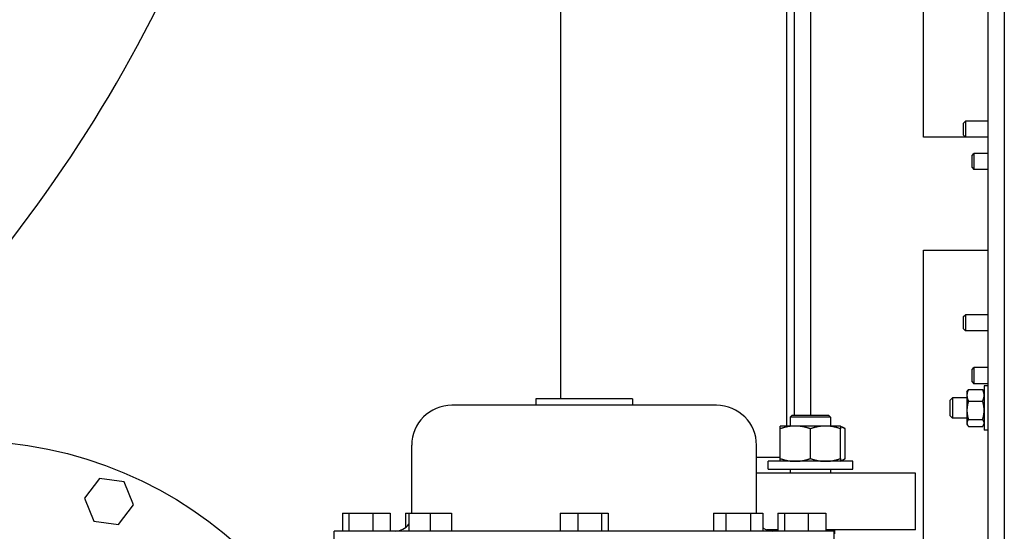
# Model space of a CAD drawing. Header units: inches. Extents: x 24 to 1128, y -69 to 748.
# Tile 101 of 256: x 199 to 215, y 209 to 217. Entities that reach past the tile are written whole.
import ezdxf

# ---------------------------------------------------------------- set-up
doc = ezdxf.new("R2010")
doc.units = ezdxf.units.IN
doc.header["$LTSCALE"] = 32
doc.header["$MEASUREMENT"] = 0
doc.layers.add('Visible (ANSI)', color=7, linetype='Continuous', lineweight=30)

msp = doc.modelspace()

# ---------------------------------------------------------------- linework, layer by layer
at = {"layer": 'Visible (ANSI)'}
for p, q in [((211.41537, 210.73806), (211.41537, 256.79617)), ((211.66537, 256.79617), (211.66537, 210.73806)), ((214.41537, 207.17117), (214.41537, 233.17117)), ((214.66537, 233.17117), (214.66537, 207.17117)), ((213.41537, 215.04617), (213.41537, 232.73816)), ((207.79087, 218.04617), (207.79087, 210.99161)), ((211.29087, 218.04617), (211.29087, 210.57006)), ((214.03537, 215.2655), (214.0651, 215.29617)), ((214.03537, 215.07684), (214.03537, 215.2655)), ((214.0651, 215.29617), (214.0651, 215.04617)), ((214.41537, 215.29617), (214.0651, 215.29617)), ((214.0651, 215.04617), (213.41537, 215.04617)), ((214.03537, 215.07684), (214.0651, 215.04617)), ((214.41537, 215.04617), (214.0651, 215.04617)), ((214.16537, 214.7655), (214.1951, 214.79617)), ((214.16537, 214.57684), (214.16537, 214.7655)), ((214.1951, 214.79617), (214.1951, 214.54617)), ((214.41537, 214.79617), (214.1951, 214.79617)), ((214.16537, 214.57684), (214.1951, 214.54617)), ((214.41537, 214.54617), (214.1951, 214.54617)), ((213.41537, 213.29617), (214.41537, 213.29617)), ((213.41537, 206.92117), (213.41537, 213.29617)), ((214.03537, 212.2655), (214.0651, 212.29617)), ((214.0651, 212.29617), (214.0651, 212.04617)), ((214.41537, 212.29617), (214.0651, 212.29617)), ((214.03537, 212.07684), (214.03537, 212.2655)), ((214.03537, 212.07684), (214.0651, 212.04617)), ((214.41537, 212.04617), (214.0651, 212.04617)), ((214.16537, 211.4455), (214.1951, 211.47617)), ((214.16537, 211.25684), (214.16537, 211.4455)), ((214.1951, 211.47617), (214.1951, 211.22617)), ((214.41537, 211.47617), (214.1951, 211.47617)), ((214.16537, 211.25684), (214.1951, 211.22617)), ((214.41537, 211.22617), (214.1951, 211.22617)), ((214.08687, 211.09988), (214.09778, 211.11877)), ((214.08687, 211.09988), (214.08687, 211.04582)), ((214.1092, 211.13546), (214.33054, 211.13546)), ((214.35287, 211.09988), (214.34196, 211.11877)), ((214.35287, 211.19363), (214.35287, 210.50613)), ((214.41537, 211.19363), (214.35287, 211.19363)), ((208.90737, 210.99161), (207.40737, 210.99161)), ((207.40737, 210.99161), (207.40737, 210.89161)), ((208.90737, 210.99161), (208.90737, 210.89161)), ((213.82787, 210.97205), (213.86091, 211.00613)), ((213.82787, 210.72771), (213.82787, 210.97205)), ((213.86091, 211.00613), (213.86091, 210.69363)), ((214.08687, 211.00613), (213.86091, 211.00613)), ((214.08687, 211.04582), (214.08687, 210.81338)), ((214.1092, 210.95618), (214.33054, 210.95618)), ((210.20737, 210.89161), (206.10737, 210.89161)), ((214.08687, 210.81338), (214.08687, 210.61745)), ((211.38049, 210.73806), (211.34919, 210.70676)), ((211.97419, 210.70676), (211.34919, 210.70676)), ((211.34919, 210.70676), (211.34919, 210.57006)), ((211.38049, 210.73806), (211.94289, 210.73806)), ((211.94289, 210.73806), (211.97419, 210.70676)), ((211.97419, 210.70676), (211.97419, 210.57006)), ((213.82787, 210.72771), (213.86091, 210.69363)), ((214.08687, 210.69363), (213.86091, 210.69363)), ((214.08687, 210.61745), (214.08687, 210.59988)), ((214.1092, 210.67059), (214.33054, 210.67059)), ((211.42731, 210.57006), (211.19294, 210.57006)), ((211.19294, 210.06493), (211.19294, 210.52819)), ((211.89606, 210.57006), (211.42731, 210.57006)), ((211.66169, 210.06493), (211.66169, 210.52819)), ((212.13044, 210.57006), (211.89606, 210.57006)), ((212.13044, 210.57006), (212.20296, 210.52819)), ((212.13044, 210.06493), (212.13044, 210.52819)), ((212.20296, 210.06493), (212.20296, 210.52819)), ((214.08687, 210.59988), (214.09778, 210.58099)), ((214.1092, 210.5643), (214.33054, 210.5643)), ((214.35287, 210.59988), (214.34196, 210.58099)), ((214.41537, 210.50613), (214.35287, 210.50613)), ((205.48737, 209.21861), (205.48737, 210.27161)), ((210.82737, 209.21861), (210.82737, 210.27161)), ((211.19294, 210.08017), (210.82737, 210.08017)), ((212.31794, 210.02306), (211.00544, 210.02306)), ((211.00544, 209.90106), (211.00544, 210.02306)), ((212.13044, 210.02306), (212.20296, 210.06493)), ((212.31794, 209.90106), (212.31794, 210.02306)), ((213.29087, 209.84017), (210.82737, 209.84017)), ((211.00544, 209.90106), (212.31794, 209.90106)), ((211.34919, 209.90106), (211.34919, 209.84017)), ((211.97419, 209.90106), (211.97419, 209.84017)), ((213.29087, 208.96017), (213.29087, 209.84017)), ((200.65107, 209.75408), (200.4177, 209.44994)), ((201.03115, 209.70404), (200.65107, 209.75408)), ((201.17786, 209.34986), (201.03115, 209.70404)), ((200.4177, 209.44994), (200.5644, 209.09576)), ((200.94448, 209.04572), (201.17786, 209.34986)), ((200.5644, 209.09576), (200.94448, 209.04572)), ((204.41417, 209.21861), (204.51339, 209.21861)), ((204.41417, 209.21861), (204.41417, 208.94261)), ((204.51339, 209.21861), (204.88369, 209.21861)), ((204.51339, 209.21861), (204.51339, 208.94261)), ((204.88369, 209.21861), (205.15477, 209.21861)), ((204.88369, 209.21861), (204.88369, 208.94261)), ((205.15477, 209.21861), (205.15477, 208.94261)), ((205.38901, 209.21861), (205.44037, 209.21861)), ((205.38901, 209.21861), (205.38901, 208.99385)), ((205.44037, 209.21861), (205.77237, 209.21861)), ((205.44037, 209.21861), (205.44037, 208.94261)), ((205.77237, 209.21861), (206.10437, 209.21861)), ((205.77237, 209.21861), (205.77237, 208.94261)), ((206.10437, 209.21861), (206.10437, 208.94261)), ((207.78707, 209.21861), (208.05815, 209.21861)), ((207.78707, 209.21861), (207.78707, 208.94261)), ((208.05815, 209.21861), (208.42845, 209.21861)), ((208.05815, 209.21861), (208.05815, 208.94261)), ((208.42845, 209.21861), (208.52767, 209.21861)), ((208.42845, 209.21861), (208.42845, 208.94261)), ((208.52767, 209.21861), (208.52767, 208.94261)), ((210.15901, 209.21861), (210.15901, 208.94261)), ((210.15901, 209.21861), (210.35069, 209.21861)), ((210.35069, 209.21861), (210.35069, 208.94261)), ((210.35069, 209.21861), (210.73405, 209.21861)), ((210.73405, 209.21861), (210.73405, 208.94261)), ((210.73405, 209.21861), (210.92573, 209.21861)), ((210.92573, 209.21861), (210.92573, 208.94261)), ((211.15997, 209.21861), (211.25919, 209.21861)), ((211.15997, 209.21861), (211.15997, 208.94261)), ((211.25919, 209.21861), (211.62949, 209.21861)), ((211.25919, 209.21861), (211.25919, 208.94261)), ((211.62949, 209.21861), (211.90057, 209.21861)), ((211.62949, 209.21861), (211.62949, 208.94261)), ((211.90057, 209.21861), (211.90057, 208.94261)), ((212.03087, 208.94261), (204.28387, 208.94261)), ((204.28387, 208.61761), (204.28387, 208.94261)), ((211.15997, 208.96017), (210.98534, 208.96017)), ((213.29087, 208.96017), (211.90057, 208.96017)), ((211.97419, 208.96017), (211.97419, 208.94261)), ((212.03087, 208.61761), (212.03087, 208.94261)), ((212.04087, 208.90056), (212.04087, 208.96017))]:
    msp.add_line(p, q, dxfattribs=at)
msp.add_circle((198.58537, 204.05867), 6.281, dxfattribs=at)
for centre, radius, start, end in [((181.66537, 227.04617), 22.25, 316.598233, 353.52151), ((206.10737, 210.27161), 0.62, 90, 180), ((210.20737, 210.27161), 0.62, 0, 90), ((205.23737, 209.19261), 0.25, 270, 324.2918), ((211.07737, 209.19261), 0.25, 232.658985, 270)]:
    msp.add_arc(centre, radius, start, end, dxfattribs=at)
for points, weights in [([(214.1092, 211.13546), (214.08687, 211.08742), (214.08687, 211.04582)], [1, 1.0379548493, 1]), ([(214.09778, 211.11877), (214.10242, 211.12682), (214.1092, 211.13546)], [1.01580521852, 1.01121853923, 1]), ([(214.33054, 211.13546), (214.33731, 211.12682), (214.34196, 211.11877)], [1, 1.01121853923, 1.01580521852]), ([(214.35287, 211.04582), (214.35287, 211.08742), (214.33054, 211.13546)], [1, 1.0379548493, 1]), ([(214.08687, 211.04582), (214.08687, 211.00422), (214.1092, 210.95618)], [1, 1.0379548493, 1]), ([(214.1092, 210.95618), (214.08687, 210.87965), (214.08687, 210.81338)], [1, 1.0379548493, 1]), ([(214.33054, 210.95618), (214.35287, 211.00422), (214.35287, 211.04582)], [1, 1.0379548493, 1]), ([(214.35287, 210.81338), (214.35287, 210.87965), (214.33054, 210.95618)], [1, 1.0379548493, 1]), ([(214.08687, 210.81338), (214.08687, 210.74711), (214.1092, 210.67059)], [1, 1.0379548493, 1]), ([(214.33054, 210.67059), (214.35287, 210.74711), (214.35287, 210.81338)], [1, 1.0379548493, 1]), ([(214.1092, 210.67059), (214.08687, 210.64211), (214.08687, 210.61745)], [1, 1.0379548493, 1]), ([(214.08687, 210.61745), (214.08687, 210.59278), (214.1092, 210.5643)], [1, 1.0379548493, 1]), ([(214.35287, 210.61745), (214.35287, 210.64211), (214.33054, 210.67059)], [1, 1.0379548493, 1]), ([(214.33054, 210.5643), (214.35287, 210.59278), (214.35287, 210.61745)], [1, 1.0379548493, 1]), ([(211.19294, 210.52819), (211.19294, 210.57006), (211.19294, 210.57006)], [1, 1.0379548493, 1]), ([(211.42731, 210.57006), (211.31854, 210.57006), (211.19294, 210.52819)], [1, 1.0379548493, 1]), ([(211.66169, 210.52819), (211.53609, 210.57006), (211.42731, 210.57006)], [1, 1.0379548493, 1]), ([(211.89606, 210.57006), (211.78729, 210.57006), (211.66169, 210.52819)], [1, 1.0379548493, 1]), ([(212.13044, 210.52819), (212.00484, 210.57006), (211.89606, 210.57006)], [1, 1.0379548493, 1]), ([(212.13044, 210.57006), (212.13044, 210.57006), (212.13044, 210.52819)], [1, 1.0379548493, 1]), ([(212.20296, 210.52819), (212.16472, 210.55027), (212.13044, 210.56051)], [1, 1.01965956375, 1.01895290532]), ([(211.19294, 210.06493), (211.31854, 210.02306), (211.42731, 210.02306)], [1, 1.0379548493, 1]), ([(211.19294, 210.02306), (211.19294, 210.02306), (211.19294, 210.06493)], [1, 1.0379548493, 1]), ([(211.42731, 210.02306), (211.53609, 210.02306), (211.66169, 210.06493)], [1, 1.0379548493, 1]), ([(211.66169, 210.06493), (211.78729, 210.02306), (211.89606, 210.02306)], [1, 1.0379548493, 1]), ([(211.89606, 210.02306), (212.00484, 210.02306), (212.13044, 210.06493)], [1, 1.0379548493, 1]), ([(212.13044, 210.03261), (212.16472, 210.04285), (212.20296, 210.06493)], [1.01895290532, 1.01965956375, 1]), ([(212.13044, 210.06493), (212.13044, 210.02306), (212.13044, 210.02306)], [1, 1.0379548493, 1])]:
    msp.add_rational_spline(points, weights, degree=2, dxfattribs=at)

doc.saveas('drawing.dxf')
